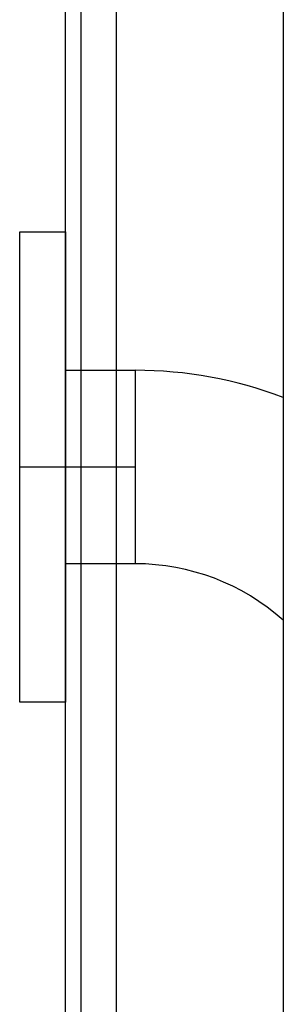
# Model space of a CAD drawing. Header units: millimetres. Extents: x 648 to 8064, y -571 to 3420.
# Tile 29 of 82: x 2697 to 2801, y -94 to 294. Entities that reach past the tile are written whole.
import ezdxf

# ---------------------------------------------------------------- set-up
doc = ezdxf.new("R2010")
doc.units = ezdxf.units.MM
doc.header["$MEASUREMENT"] = 0

# ---------------------------------------------------------------- blocks, each defined once
blk = doc.blocks.new('Voor')
for p, q in [((274.93, 1305.56), (274.93, 545.11)), ((195.33, 1078.66), (195.33, 504.16)), ((209.33, 504.16), (209.33, 1078.66)), ((189.33, 504.16), (189.33, 1015.6)), ((171.33, 878.61), (189.33, 878.61)), ((171.33, 693.61), (171.33, 878.61)), ((189.33, 878.61), (189.33, 693.61)), ((189.33, 824.16), (216.78, 824.16)), ((216.78, 824.16), (216.78, 748.06)), ((216.78, 786.11), (171.33, 786.11)), ((216.78, 748.06), (189.33, 748.06)), ((189.33, 693.61), (171.33, 693.61))]:
    blk.add_line(p, q)
for centre, radius, start, end in [((216.78, 661.11), 163.05, 69.1424, 90), ((216.69, 660.64), 87.42, 48.3048, 89.9393)]:
    blk.add_arc(centre, radius, start, end)

msp = doc.modelspace()

# ---------------------------------------------------------------- block references
msp.add_blockref('Voor', (2525.75, -668.31))

doc.saveas('drawing.dxf')
